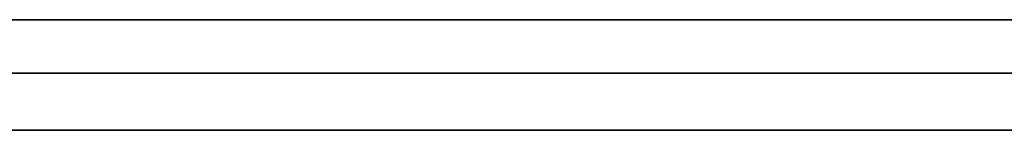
# Model space of a CAD drawing. Header units: millimetres. Extents: x -710 to 710, y 0 to 720.
# Tile 101 of 135: x 7 to 96, y 365 to 375. Entities that reach past the tile are written whole.
import ezdxf

# ---------------------------------------------------------------- set-up
doc = ezdxf.new("R2010")
doc.units = ezdxf.units.MM
doc.header["$MEASUREMENT"] = 0
doc.layers.add('IGES LEVEL 38', color=7, linetype='Continuous')

msp = doc.modelspace()

# ---------------------------------------------------------------- linework, layer by layer
at = {"layer": 'IGES LEVEL 38'}
for points in [[(5.127, 375, 333), (337.078, 375, 333), (669.029, 375, 333)], [(5.127, 375, -333), (337.078, 375, -333), (669.029, 375, -333)], [(690.158, 365, 335), (347.642, 365, 335), (5.127, 365, 335)], [(690.158, 365, -335), (347.642, 365, -335), (5.127, 365, -335)]]:
    msp.add_open_spline(points, degree=2, dxfattribs=at)
at = {"layer": 'IGES LEVEL 38', "color": 253}
for points in [[(669.029, 375, 333), (337.078, 375, 333), (5.127, 375, 333)], [(5.127, 375, 333), (337.078, 375, 333), (669.029, 375, 333)], [(669.029, 375, -333), (337.078, 375, -333), (5.127, 375, -333)], [(5.127, 375, -333), (337.078, 375, -333), (669.029, 375, -333)], [(680.244, 370.167, 334.625), (342.685, 370.167, 334.625), (5.126, 370.167, 334.625)], [(5.127, 370.167, -334.625), (342.686, 370.167, -334.625), (680.244, 370.167, -334.625)], [(5.127, 365, 335), (347.642, 365, 335), (690.158, 365, 335)], [(690.158, 365, 335), (347.642, 365, 335), (5.127, 365, 335)], [(5.127, 365, -335), (347.642, 365, -335), (690.158, 365, -335)], [(690.158, 365, -335), (347.642, 365, -335), (5.127, 365, -335)]]:
    msp.add_open_spline(points, degree=2, dxfattribs=at)

doc.saveas('drawing.dxf')
